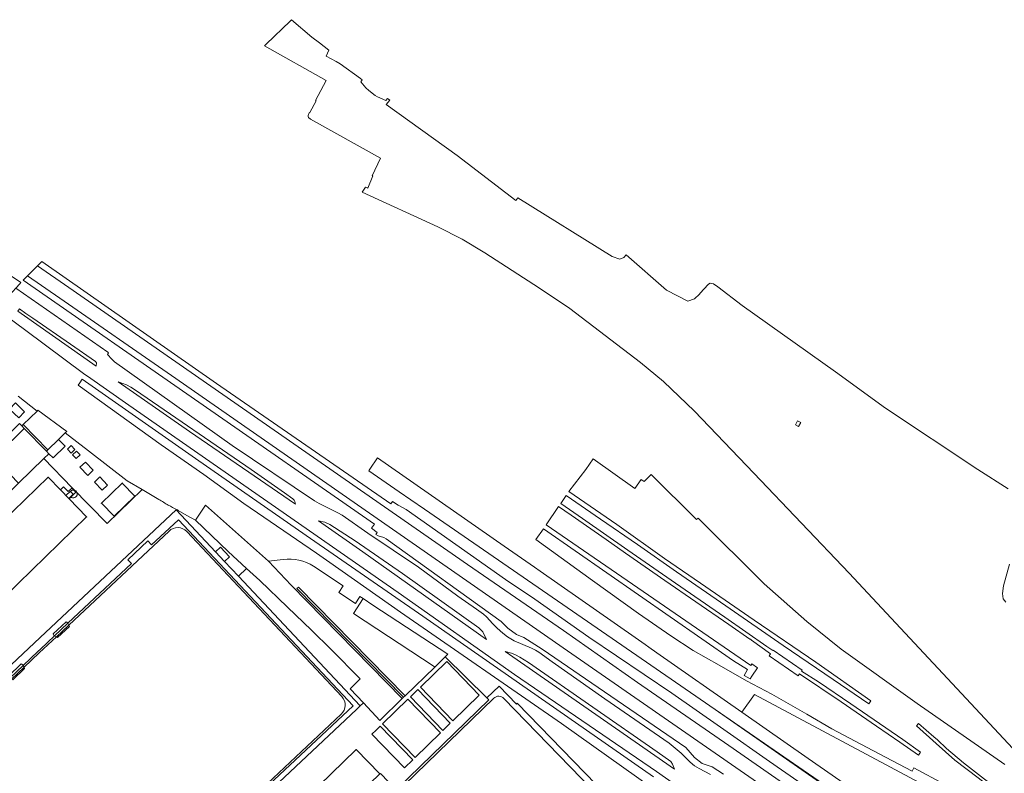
# Model space of a CAD drawing. Header units: metres. Extents: x 124322 to 125871, y 483990 to 485142.
# Tile 57 of 61: x 125126 to 125404, y 484929 to 485142. Entities that reach past the tile are written whole.
import ezdxf

# ---------------------------------------------------------------- set-up
doc = ezdxf.new("R2010")
doc.units = ezdxf.units.M
for name, color, linetype, lineweight in [('B-RO-AM-AS_SPOOR-G', 7, 'Continuous', 18), ('B-RO-OG-BEBOUWING-GV', 7, 'Continuous', 35), ('B-RO-OG-BEBOUWING_BORDES-GV', 7, 'Continuous', 18), ('B-RO-OG-BEBOUWING_OVERBOUWING-GV', 7, 'Continuous', 18), ('B-RO-OG-BEBOUWING_SCHUUR-GV', 7, 'Continuous', 35), ('B-RO-OG-BEBOUWING_TRAP-GV', 7, 'Continuous', 18), ('B-RO-OG-TERREIN_ERF-GV', 7, 'Continuous', 0), ('B-RO-OG-TERREIN_ONBEGROEID-GV', 7, 'Continuous', 0), ('B-RO-OG-WATER-GV', 151, 'Continuous', 13), ('B-RO-VH-ONVERHARD-GV', 252, 'Continuous', 18), ('B-RO-VH-VERHARDING_GESLOTEN-GV', 252, 'Continuous', 18), ('B-RO-VH-VERHARDING_HALFVERHARDING-GV', 7, 'Continuous', 9), ('B-RO-VH-VERHARDING_OPEN-GV', 7, 'Continuous', 9)]:
    doc.layers.add(name, color=color, linetype=linetype, lineweight=lineweight)

msp = doc.modelspace()

# ---------------------------------------------------------------- linework, layer by layer
at = {"layer": 'B-RO-AM-AS_SPOOR-G'}
for points in [[(125131.014, 485072.262), (125139.859, 485066.099), (125252.551, 484987.847), (125279.614, 484969.164), (125300.618, 484954.506), (125326.352, 484936.742), (125417.85, 484873.099), (125444.831, 484854.238), (125541.448, 484787.11), (125640.265, 484718.67), (125757.732, 484637.009), (125787.754, 484616.314), (125855.348, 484569.223)], [(125128.186, 485069.472), (125137.287, 485063.127), (125168.879, 485041.298), (125280.801, 484963.49), (125340.328, 484922.203), (125450.07, 484845.73), (125479.761, 484825.184), (125615.879, 484730.573), (125637.945, 484715.341), (125724.732, 484654.943), (125759.03, 484631.272), (125797.876, 484604.174), (125817.789, 484590.468), (125836.597, 484577.318), (125853.282, 484565.774)]]:
    msp.add_lwpolyline(points, dxfattribs=at)
at = {"layer": 'B-RO-OG-BEBOUWING-GV'}
msp.add_lwpolyline([(125113.827, 484971.158), (125144.895, 485001.287), (125139.964, 485006.378), (125137.503, 485008.919), (125134.006, 485012.53), (125107.558, 484986.89)], dxfattribs=at)
msp.add_lwpolyline([(125227.463, 484923.374), (125227.252, 484923.591), (125224.954, 484925.951), (125227.737, 484928.656), (125221.069, 484935.543), (125199.959, 484915.065), (125200.583, 484914.422), (125198.45, 484912.357), (125197.827, 484913), (125181.876, 484897.546), (125188.559, 484890.666), (125191.347, 484893.376), (125193.634, 484891.011), (125193.845, 484890.793), (125207.001, 484903.531), (125206.375, 484904.178), (125208.51, 484906.248), (125209.137, 484905.602)], close=True, dxfattribs=at)
at = {"layer": 'B-RO-OG-BEBOUWING_BORDES-GV'}
msp.add_lwpolyline([(125140.332, 485008.525), (125140.297, 485008.564), (125139.029, 485007.343), (125139.843, 485006.503), (125140.356, 485007.001), (125141.082, 485007.706)], close=True, dxfattribs=at)
at = {"layer": 'B-RO-OG-BEBOUWING_OVERBOUWING-GV'}
for points in [[(125139.87, 484970.7), (125139.627, 484971.232), (125139.55, 484971.402), (125139.099, 484971.639), (125135.452, 484968.23), (125135.667, 484967.761), (125135.835, 484967.673), (125136.355, 484967.403), (125136.694, 484967.227), (125140.019, 484970.374)], [(125126.947, 484959.33), (125126.865, 484959.509), (125126.407, 484959.745), (125122.779, 484956.318), (125122.989, 484955.858), (125123.156, 484955.769), (125123.68, 484955.489), (125124.048, 484955.293), (125127.357, 484958.436), (125127.193, 484958.794)]]:
    msp.add_lwpolyline(points, close=True, dxfattribs=at)
at = {"layer": 'B-RO-OG-BEBOUWING_SCHUUR-GV'}
msp.add_lwpolyline([(125152.651, 485001.506), (125158.526, 485007.195), (125154.938, 485010.861), (125149.063, 485005.172)], close=True, dxfattribs=at)
at = {"layer": 'B-RO-OG-BEBOUWING_TRAP-GV'}
msp.add_lwpolyline([(125140.356, 485007.001, 2.4617647), (125140.332, 485008.525)], format="xyb", dxfattribs=at)
msp.add_lwpolyline([(125140.332, 485008.525), (125141.082, 485007.706), (125140.356, 485007.001)], dxfattribs=at)
at = {"layer": 'B-RO-OG-TERREIN_ERF-GV'}
for points in [[(125321.156, 484928.527), (125317.989, 484930.197), (125316.715, 484930.973), (125315.436, 484932.023), (125312.891, 484934.55), (125309.49, 484937.388), (125291.357, 484949.878), (125276.44, 484960.348), (125272.711, 484963.046), (125271.766, 484963.635), (125270.603, 484964.23), (125265.691, 484966.317), (125263.877, 484967.363), (125262.49, 484968.442), (125260.889, 484969.885), (125259.699, 484971.046), (125257.885, 484973.059), (125257.031, 484973.831), (125255.075, 484975.252), (125249.767, 484978.871), (125238.676, 484987.105), (125224.395, 484996.683), (125217.079, 485001.772), (125215.861, 485002.454), (125210.576, 485005.095), (125209.333, 485005.812), (125186.037, 485021.513), (125152.804, 485045.16), (125151.971, 485045.899), (125150.801, 485047.216), (125151.111, 485047.663), (125150.882, 485047.824), (125124.905, 485065.984)], [(125120.014, 485059.621), (125127.35, 485054.24), (125144.406, 485041.598), (125145.097, 485041.086), (125156.795, 485032.914), (125232.896, 484979.981), (125265.77, 484956.746), (125305.929, 484929.374), (125346.292, 484900.98), (125387.579, 484872.61), (125420.557, 484849.738)]]:
    msp.add_lwpolyline(points, dxfattribs=at)
for points in [[(125127.746, 485058.792), (125129.662, 485057.437), (125140.31, 485050.166), (125147.374, 485045.207), (125147.678, 485044.818), (125147.607, 485043.955), (125127.313, 485058.154), (125125.414, 485059.456), (125125.874, 485060.116)], [(125156.186, 485038.6), (125157.384, 485037.95), (125158.724, 485037.096), (125191.415, 485014.712), (125200.84, 485008.071), (125203.174, 485006.392), (125203.556, 485006.022), (125203.772, 485005.619), (125203.889, 485004.942), (125173.93, 485025.488), (125153.781, 485039.49), (125155.14, 485039.049)], [(125210.439, 485000.174), (125212.248, 484999.841), (125213.669, 484999.142), (125220.781, 484994.559), (125234.177, 484985.349), (125255.744, 484969.934), (125256.411, 484969.338), (125256.82, 484968.843), (125257.94, 484966.654), (125222.976, 484991.421)], [(125311.068, 484929.998), (125263.186, 484963.292), (125264.957, 484962.806), (125266.088, 484962.353), (125267.282, 484961.708), (125269.739, 484960.181), (125306.089, 484934.951), (125309.947, 484932.176), (125310.478, 484931.445)]]:
    msp.add_lwpolyline(points, close=True, dxfattribs=at)
at = {"layer": 'B-RO-OG-TERREIN_ONBEGROEID-GV'}
for points in [[(125238.492, 484952.484), (125236.389, 484950.43), (125245.566, 484940.919), (125247.669, 484942.972)], [(125244.877, 484940.26), (125235.669, 484949.748), (125228.525, 484942.807), (125237.734, 484933.319)]]:
    msp.add_lwpolyline(points, close=True, dxfattribs=at)
at = {"layer": 'B-RO-OG-WATER-GV'}
msp.add_lwpolyline([(125305.086, 484927.853), (125239.908, 484973.287), (125206.953, 484996.017), (125175.613, 485017.775), (125143.67, 485040.216), (125142.979, 485039.228), (125142.476, 485038.51), (125165.951, 485021.65), (125177.991, 485013.265), (125189.318, 485005.111), (125209.864, 484991.09), (125213.63, 484988.431), (125233.554, 484974.364), (125279.115, 484942.904), (125327.087, 484908.77)], dxfattribs=at)
at = {"layer": 'B-RO-VH-ONVERHARD-GV'}
for points in [[(125127.278, 485026.324), (125126.571, 485027.049), (125125.948, 485027.744), (125118.719, 485020.731), (125120.064, 485019.312)], [(125136.984, 485023.193), (125133.915, 485020.224), (125133.55, 485019.887), (125134.242, 485019.172), (125135.391, 485017.983), (125138.822, 485021.293)], [(125132.822, 485017.795), (125125.631, 485010.824), (125125.283, 485010.488), (125106.559, 484992.303), (125107.813, 484991.012), (125105.623, 484988.864), (125107.558, 484986.89), (125134.006, 485012.53), (125137.503, 485008.919), (125138.38, 485009.782), (125139.668, 485008.442), (125140.716, 485009.457), (125140.831, 485009.569)], [(125145.212, 485013.048), (125146.764, 485014.534), (125144.557, 485016.803), (125143.006, 485015.317)], [(125150.837, 485010.32), (125148.649, 485012.596), (125147.089, 485011.102), (125149.277, 485008.826)], [(125330.076, 484946.125), (125348.842, 484933.01), (125542.602, 484798.361), (125568.634, 484780.142), (125533.028, 484811.142), (125483.158, 484854.758), (125481.146, 484856.517), (125479.902, 484857.534), (125457.93, 484875.511), (125431.549, 484895.737), (125403.586, 484913.675), (125333.676, 484951.136)]]:
    msp.add_lwpolyline(points, close=True, dxfattribs=at)
for points in [[(125165.33, 485006.26), (125163.91, 485007.11), (125160.547, 485009.04), (125150.66, 484999.472), (125140.831, 485009.569), (125140.716, 485009.457), (125141.88, 485008.257), (125139.964, 485006.378), (125144.895, 485001.287), (125113.827, 484971.158)], [(125119.181, 484894.158), (125140.636, 484871.798), (125138.543, 484869.816), (125148.312, 484859.483), (125148.019, 484859.205), (125148.474, 484858.735), (125148.717, 484858.947), (125149.317, 484859.47), (125145.32, 484863.827), (125146.135, 484864.606), (125140.202, 484870.796), (125141.338, 484871.908), (125089.27, 484927.247), (125130.206, 484965.751), (125170.21, 485003.274)], [(125170.21, 485003.274), (125170.323, 485003.381)]]:
    msp.add_lwpolyline(points, dxfattribs=at)
for points in [[(125167.976, 485004.635, -0.0161822), (125165.33, 485006.26)], [(125170.323, 485003.381, -0.0137372), (125167.976, 485004.635)]]:
    msp.add_lwpolyline(points, format="xyb", dxfattribs=at)
at = {"layer": 'B-RO-VH-VERHARDING_GESLOTEN-GV'}
for points in [[(125121.538, 485062.107), (125123.18, 485064.03), (125124.905, 485065.984), (125125.97, 485067.19), (125126.255, 485067.533), (125123.649, 485069.306), (125114.949, 485060.842), (125115.496, 485060.279), (125106.846, 485051.891), (125106.69, 485051.731), (125106.908, 485051.488), (125107.169, 485051.054), (125105.744, 485049.66)], [(125139.87, 484970.7), (125168.19, 484997.273)], [(125168.19, 484997.273), (125139.87, 484970.7)], [(125173.208, 484997.161), (125217.009, 484950.522)], [(125217.009, 484950.522), (125173.208, 484997.161)], [(125095.378, 484928.862), (125123.68, 484955.489), (125127.193, 484958.794), (125131.523, 484962.869), (125136.355, 484967.403), (125139.87, 484970.7)], [(125139.87, 484970.7), (125136.355, 484967.403), (125131.523, 484962.869), (125127.193, 484958.794), (125123.68, 484955.489), (125095.378, 484928.862)], [(125259.946, 484950.057), (125212.477, 484904.011)], [(125334.641, 484875.905), (125262.796, 484949.995)], [(125216.846, 484945.586), (125179.949, 484910.843), (125144.043, 484877.142)], [(125144.043, 484877.142), (125179.949, 484910.843), (125216.846, 484945.586)]]:
    msp.add_lwpolyline(points, dxfattribs=at)
for points in [[(125131.148, 485031.472), (125130.934, 485031.23), (125130.886, 485031.188), (125126.955, 485027.383), (125133.915, 485020.224), (125136.984, 485023.193), (125138.209, 485024.379), (125138.863, 485025.027), (125139.304, 485025.465)], [(125134.242, 485019.172), (125133.55, 485019.887), (125127.278, 485026.324), (125120.064, 485019.312), (125118.696, 485017.983), (125125.631, 485010.824), (125132.822, 485017.795)], [(125126.955, 485027.383), (125126.571, 485027.049), (125127.278, 485026.324), (125133.55, 485019.887), (125133.915, 485020.224)], [(125193.009, 484920.393), (125221.193, 484946.902), (125222.232, 484947.88), (125187.806, 484984.537), (125183.862, 484988.737), (125181.319, 484991.445), (125170.21, 485003.274), (125130.206, 484965.751), (125089.27, 484927.247), (125141.338, 484871.908)], [(125202.673, 484982.017), (125196.305, 484988.812), (125178.446, 485004.63), (125175.661, 485000.373), (125184.87, 484991.49), (125190.119, 484986.709), (125193.85, 484983.31), (125201.66, 484975.84), (125208.41, 484969.34), (125213.978, 484963.822), (125222.187, 484955.562), (125219.39, 484952.702), (125223.095, 484948.714), (125227.708, 484943.748), (125234.084, 484949.947)], [(125220.213, 484947.955), (125170.842, 485000.519), (125163.255, 484993.38), (125162.19, 484994.496), (125156.578, 484989.205), (125157.603, 484988.102), (125139.627, 484971.232), (125135.835, 484967.673), (125131.888, 484963.969), (125131.138, 484963.275), (125126.947, 484959.33), (125123.156, 484955.769), (125105.237, 484938.919), (125104.192, 484940.027), (125098.569, 484934.705), (125099.6, 484933.602), (125092.025, 484926.451), (125141.415, 484873.916), (125191.258, 484920.747), (125191.981, 484921.419)], [(125092.025, 484926.451), (125099.6, 484933.602), (125098.569, 484934.705), (125104.192, 484940.027), (125105.237, 484938.919), (125123.156, 484955.769), (125126.947, 484959.33), (125131.138, 484963.275), (125131.888, 484963.969), (125135.835, 484967.673), (125139.627, 484971.232), (125157.603, 484988.102), (125156.578, 484989.205), (125162.19, 484994.496), (125163.255, 484993.38), (125170.842, 485000.519), (125220.213, 484947.955), (125191.981, 484921.419), (125191.258, 484920.747), (125141.415, 484873.916)], [(125255.846, 484950.928), (125246.672, 484960.434), (125239.245, 484953.209), (125248.419, 484943.704)], [(125573.874, 484773.626), (125322.528, 484946.882), (125452.827, 484856.182), (125510.051, 484816.494), (125573.342, 484772.865), (125576.373, 484770.742), (125576.921, 484771.526)]]:
    msp.add_lwpolyline(points, close=True, dxfattribs=at)
for points in [[(125168.19, 484997.273, -0.4273983), (125173.208, 484997.161)], [(125173.208, 484997.161, 0.4273983), (125168.19, 484997.273)], [(125217.009, 484950.522, -0.4167908), (125216.846, 484945.586)], [(125216.846, 484945.586, 0.4167908), (125217.009, 484950.522)], [(125262.796, 484949.995, 0.4272547), (125259.946, 484950.057)]]:
    msp.add_lwpolyline(points, format="xyb", dxfattribs=at)
at = {"layer": 'B-RO-VH-VERHARDING_HALFVERHARDING-GV'}
for points in [[(125405.353, 485009.269), (125396.767, 485014.674), (125370.611, 485032.044), (125356.561, 485042.291), (125330.153, 485061.086), (125323.269, 485066.335), (125322.029, 485067.174), (125321.141, 485067.333), (125320.601, 485067.071), (125320.506, 485067.025), (125318.326, 485064.542), (125318.082, 485064.264), (125316.666, 485062.895), (125314.81, 485062.277), (125308.757, 485065.343), (125297.364, 485075.416), (125296.693, 485074.657), (125295.6, 485074.147), (125293.44, 485074.938), (125266.73, 485091.511), (125266.186, 485090.712), (125249.646, 485103.484), (125229.566, 485117.908), (125230.533, 485119.084), (125229.877, 485119.566), (125229.48, 485119.026), (125227.123, 485120.009), (125226.434, 485120.429), (125224.631, 485121.813), (125223.784, 485122.617), (125222.353, 485124.256), (125222.754, 485124.803), (125222.243, 485125.178), (125216.583, 485129.336), (125215.385, 485130.05), (125212.555, 485131.495), (125213.356, 485133.222), (125210.691, 485135.266), (125208.506, 485136.927), (125202.779, 485141.836), (125199.78, 485138.92), (125198.37, 485137.554), (125195.162, 485134.447), (125212.568, 485124.621), (125209.554, 485119.019), (125209.76, 485118.908), (125207.961, 485115.625), (125207.88, 485115.669), (125207.819, 485115.556), (125207.479, 485114.751), (125207.455, 485114.512), (125207.635, 485114.174), (125208.204, 485113.725), (125227.988, 485102.743), (125225.608, 485097.743), (125225.793, 485097.697), (125224.38, 485094.259), (125224.239, 485094.303), (125223.682, 485094.525), (125222.787, 485093.118), (125244.119, 485083.315), (125251.009, 485079.807), (125257.47, 485075.978), (125272.922, 485065.951), (125281.406, 485060.195), (125301.374, 485044.944), (125307.882, 485039.58), (125316.71, 485031.231), (125333.492, 485013.634), (125360.43, 484985.39), (125408.001, 484934.465)], [(125359.77, 484917.017), (125337.847, 484932.189), (125324.978, 484941.205), (125324.056, 484941.851), (125310.298, 484951.465), (125286.849, 484967.362), (125271.542, 484978.019), (125263.271, 484983.651), (125235.159, 485003.436), (125232.934, 485004.625), (125231.365, 485005.697), (125230.869, 485004.971), (125181.641, 485039.044), (125132.222, 485073.453), (125126.925, 485068.228), (125226.201, 484999.26), (125225.375, 484998.081), (125227.013, 484996.933), (125226.583, 484996.319), (125227.255, 484995.922), (125228.865, 484995.48), (125229.556, 484995.108), (125262.048, 484971.777), (125263.903, 484969.854), (125266.385, 484968.095), (125268.485, 484967.182), (125273.653, 484963.965), (125314.216, 484936.109), (125316.671, 484933.337), (125318.832, 484931.648), (125321.641, 484930.695), (125324.845, 484928.592)], [(125404.391, 484931.297), (125379.598, 484948.568), (125358.115, 484963.93), (125348.38, 484971.771), (125336.374, 484982.389), (125317.732, 485000.992), (125317.234, 485000.527), (125304.463, 485013.264), (125302.455, 485011.297), (125301.601, 485011.849), (125299.813, 485009.317), (125288.087, 485017.676), (125285.944, 485014.693), (125281.185, 485008.472), (125294.684, 484999.136), (125308.173, 484989.592), (125318.394, 484982.568), (125333.568, 484972.082), (125350.923, 484960.287), (125366.538, 484949.318), (125365.903, 484948.462), (125355.896, 484955.344), (125341.766, 484965), (125325.505, 484976.191), (125311.576, 484985.775), (125300.602, 484993.46), (125290.145, 485000.653), (125280.424, 485007.366), (125278.874, 485005.11), (125285.042, 485000.818), (125297.815, 484991.911), (125311.282, 484982.58), (125325.218, 484972.93), (125337.168, 484964.713), (125338.83, 484963.587), (125338.873, 484963.649), (125347.083, 484958.004), (125346.872, 484957.697), (125351.685, 484954.69), (125360.841, 484948.478), (125375.544, 484938.406), (125380.577, 484934.844), (125379.96, 484933.938), (125374.729, 484937.646), (125368.076, 484942.207), (125358.176, 484949.021), (125346.375, 484956.974), (125346.001, 484956.43), (125337.791, 484962.076), (125338.139, 484962.582), (125332.806, 484966.435), (125332.7, 484966.599), (125332.507, 484966.742), (125332.306, 484966.777), (125326.424, 484970.865), (125317.091, 484977.257), (125308.275, 484983.317), (125297.21, 484991.082), (125291.732, 484994.924), (125281.792, 485001.751), (125278.273, 485004.235), (125274.736, 484999.09), (125332.577, 484959.331), (125332.853, 484959.758), (125334.441, 484958.618), (125332.841, 484956.269), (125332.433, 484955.515), (125330.718, 484956.47), (125331.672, 484958.192), (125327.743, 484960.662), (125273.968, 484997.922), (125271.883, 484994.914), (125287.853, 484983.308), (125300.846, 484974.013), (125309.973, 484967.712), (125316.307, 484963.551), (125323.628, 484959.394), (125331.36, 484954.988), (125338.52, 484951.178), (125348.409, 484945.529), (125355.477, 484941.376), (125367.046, 484935.25), (125378.224, 484929.476), (125378.693, 484930.409), (125387.43, 484925.698)], [(125404.669, 484977.246), (125403.923, 484978.114), (125403.739, 484979.64), (125404.051, 484981.789), (125405.746, 484987.944)], [(125406.292, 484920.783), (125403.505, 484922.617), (125404.202, 484923.664), (125402.964, 484924.576), (125402.214, 484923.412), (125396.844, 484927.512), (125390.281, 484932.587), (125384.96, 484937.258), (125379.437, 484942.226), (125380.025, 484942.94), (125384.271, 484939.173), (125385.388, 484938.276), (125387.904, 484935.845), (125392.734, 484931.811), (125398.602, 484927.164), (125401.767, 484924.873), (125402.773, 484926.064), (125405.653, 484923.902)]]:
    msp.add_lwpolyline(points, dxfattribs=at)
msp.add_lwpolyline([(125346.116, 485026.871), (125345.237, 485027.32), (125345.825, 485028.469), (125346.704, 485028.02)], close=True, dxfattribs=at)
at = {"layer": 'B-RO-VH-VERHARDING_OPEN-GV'}
for points in [[(125124.798, 485033.536), (125127.373, 485031.013), (125125.712, 485029.269), (125123.136, 485031.792)], [(125138.863, 485025.027), (125138.209, 485024.379), (125136.984, 485023.193), (125138.822, 485021.293), (125135.391, 485017.983), (125134.242, 485019.172), (125132.822, 485017.795), (125140.831, 485009.569), (125150.66, 484999.472), (125160.547, 485009.04), (125156.37, 485011.515), (125145.407, 485020.005)], [(125140.496, 485019.313), (125139.444, 485020.404), (125140.537, 485021.46), (125141.589, 485020.369)], [(125141.952, 485017.77), (125140.899, 485018.862), (125141.993, 485019.918), (125143.045, 485018.826)], [(125145.212, 485013.048), (125143.006, 485015.317), (125144.557, 485016.803), (125146.764, 485014.534)], [(125568.634, 484780.142), (125542.602, 484798.361), (125348.842, 484933.01), (125330.076, 484946.125), (125306.041, 484962.922), (125303.761, 484964.516), (125302.775, 484965.205), (125299.916, 484967.203), (125273.091, 484985.951), (125271.442, 484987.103), (125262.91, 484993.04), (125227.059, 485017.985), (125224.918, 485014.759), (125224.648, 485014.353), (125233.235, 485008.434), (125236.544, 485006.153), (125240.388, 485003.503), (125322.528, 484946.882), (125573.874, 484773.626), (125576.921, 484771.526), (125578.202, 484773.357), (125575.196, 484775.516)], [(125150.837, 485010.32), (125149.277, 485008.826), (125147.089, 485011.102), (125148.649, 485012.596)], [(125137.503, 485008.919), (125139.964, 485006.378), (125141.88, 485008.257), (125140.716, 485009.457), (125139.668, 485008.442), (125138.38, 485009.782)], [(125175.661, 485000.373), (125173.249, 485001.747), (125170.77, 485003.16), (125170.546, 485003.27), (125170.323, 485003.381), (125170.21, 485003.274), (125181.319, 484991.445), (125182.719, 484992.76), (125185.262, 484990.051), (125183.862, 484988.737), (125187.806, 484984.537), (125190.119, 484986.709), (125184.87, 484991.49)], [(125234.475, 484950.321), (125234.886, 484950.738), (125204.754, 484981.483), (125204.338, 484981.068)], [(125223.008, 484978.21), (125220.27, 484973.965), (125243.13, 484959.016), (125243.273, 484958.863), (125246.239, 484961.737), (125246.997, 484962.492), (125225.777, 484976.402)], [(125258.006, 484950.148), (125246.239, 484961.737), (125243.273, 484958.863), (125234.886, 484950.738), (125234.475, 484950.321), (125234.084, 484949.947), (125227.708, 484943.748), (125223.095, 484948.714), (125222.232, 484947.88), (125221.193, 484946.902), (125193.009, 484920.393), (125141.338, 484871.908), (125140.202, 484870.796), (125146.135, 484864.606), (125145.32, 484863.827), (125149.317, 484859.47), (125148.717, 484858.947), (125156.647, 484850.743), (125157.618, 484851.685), (125208.758, 484901.285), (125210.143, 484902.618), (125258.577, 484949.586)], [(125255.846, 484950.928), (125248.419, 484943.704), (125239.245, 484953.209), (125246.672, 484960.434)], [(125266.611, 484948.642), (125266.331, 484948.344), (125261.431, 484953.478), (125258.006, 484950.148), (125258.577, 484949.586), (125210.143, 484902.618), (125247.38, 484864.181), (125285.524, 484824.878), (125285.616, 484824.783), (125336.827, 484874.491), (125329.522, 484882.025), (125324.099, 484887.619), (125307.094, 484905.158), (125307.977, 484905.976)], [(125238.492, 484952.484), (125247.669, 484942.972), (125245.566, 484940.919), (125236.389, 484950.43)], [(125244.877, 484940.26), (125237.734, 484933.319), (125228.525, 484942.807), (125235.669, 484949.748)], [(125226.702, 484941.018), (125227.847, 484942.137), (125237.045, 484932.67), (125234.72, 484930.398), (125225.521, 484939.865)], [(125227.737, 484928.656), (125227.898, 484928.812), (125230.2, 484926.448), (125230.034, 484926.287), (125230.244, 484926.07), (125227.463, 484923.374), (125209.137, 484905.602), (125207.001, 484903.531), (125193.845, 484890.793), (125191.051, 484888.088), (125190.842, 484888.304), (125190.693, 484888.16), (125188.409, 484890.52), (125188.559, 484890.666), (125181.876, 484897.546), (125197.827, 484913), (125199.959, 484915.065), (125221.069, 484935.543)]]:
    msp.add_lwpolyline(points, close=True, dxfattribs=at)
for points in [[(125125.948, 485027.744), (125126.571, 485027.049), (125126.955, 485027.383), (125130.886, 485031.188), (125130.934, 485031.23), (125125.527, 485035.46)], [(125200.441, 484989.288), (125196.305, 484988.812), (125202.673, 484982.017), (125234.084, 484949.947), (125234.475, 484950.321), (125204.338, 484981.068), (125204.754, 484981.483), (125234.886, 484950.738), (125243.273, 484958.863), (125243.13, 484959.016), (125220.27, 484973.965), (125223.008, 484978.21)], [(125223.008, 484978.21), (125222.131, 484978.783), (125220.874, 484976.822), (125216.127, 484979.931), (125217.4, 484981.871), (125209.024, 484987.338)], [(125212.477, 484904.011), (125259.946, 484950.057)], [(125262.796, 484949.995), (125334.641, 484875.905)]]:
    msp.add_lwpolyline(points, dxfattribs=at)
for points in [[(125209.024, 484987.338, 0.1744382), (125200.441, 484989.288)], [(125259.946, 484950.057, -0.4272547), (125262.796, 484949.995)]]:
    msp.add_lwpolyline(points, format="xyb", dxfattribs=at)

doc.saveas('drawing.dxf')
